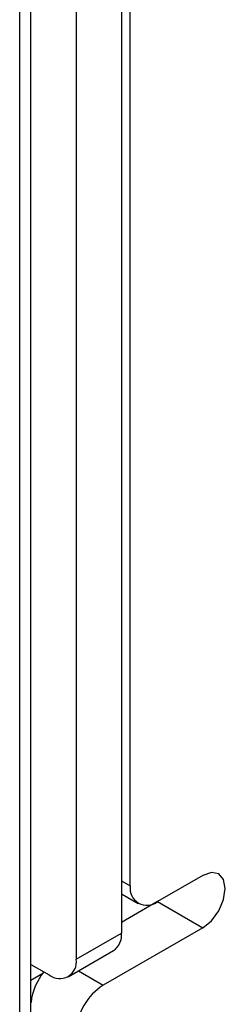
# Model space of a CAD drawing. Header units: millimetres. Extents: x 0 to 420, y 0 to 297.
# Tile 15 of 31: x 345.4 to 347, y 216.29 to 223.99. Entities that reach past the tile are written whole.
import ezdxf

# ---------------------------------------------------------------- set-up
doc = ezdxf.new("R2010")
doc.units = ezdxf.units.MM

msp = doc.modelspace()

# ---------------------------------------------------------------- linework, layer by layer
at = {"color": 7, "linetype": 'Continuous', "lineweight": 25}
for p, q in [((346.2619, 217.2201), (346.2619, 239.922)), ((346.1925, 239.8804), (346.1925, 216.8519)), ((345.839, 239.6763), (345.839, 216.6478)), ((345.4854, 190.3164), (345.4854, 238.6556)), ((345.397, 190.2653), (345.397, 229.1123)), ((346.8276, 217.3017), (346.474, 217.0976)), ((346.1925, 217.1586), (346.324, 217.0827)), ((346.474, 217.0975), (346.1925, 216.935)), ((346.4785, 217.1002), (346.474, 217.0975)), ((346.474, 217.0975), (346.8276, 216.8934)), ((345.839, 216.6478), (346.1925, 216.8519)), ((346.8276, 216.8934), (346.0498, 216.4444)), ((345.7768, 216.5104), (346.1304, 216.7145)), ((345.4854, 216.6069), (345.6268, 216.5253))]:
    msp.add_line(p, q, dxfattribs=at)
at = {"color": 8, "linetype": 'Continuous', "lineweight": 25}
for p, q in [((346.1925, 217.2601), (346.2619, 217.2201)), ((345.4854, 216.4844), (345.5769, 216.5372)), ((345.8561, 216.5562), (346.0498, 216.4444))]:
    msp.add_line(p, q, dxfattribs=at)
at = {"color": 7, "linetype": 'Continuous', "lineweight": 25, "flags": 128}
msp.add_lwpolyline([(346.8276, 216.8934), (346.8952, 216.948), (346.9526, 217.0254), (346.9909, 217.1137), (347.0044, 217.1996), (346.9909, 217.2699), (346.9526, 217.3141), (346.8952, 217.3252), (346.8276, 217.3017)], dxfattribs=at)
at = {"color": 7, "linetype": 'Continuous', "lineweight": 25}
for centre, radius, start, end in [((346.3912, 217.1991), 0.131, 170.78607, 309.20364), ((346.0513, 216.833), 0.1425, 303.70829, 7.60389), ((345.7097, 216.6268), 0.131, 230.79675, 9.21415), ((345.9547, 216.2536), 0.4725, 141.31387, 173.21712), ((346.2982, 216.056), 0.461, 122.60536, 177.39408)]:
    msp.add_arc(centre, radius, start, end, dxfattribs=at)

doc.saveas('drawing.dxf')
